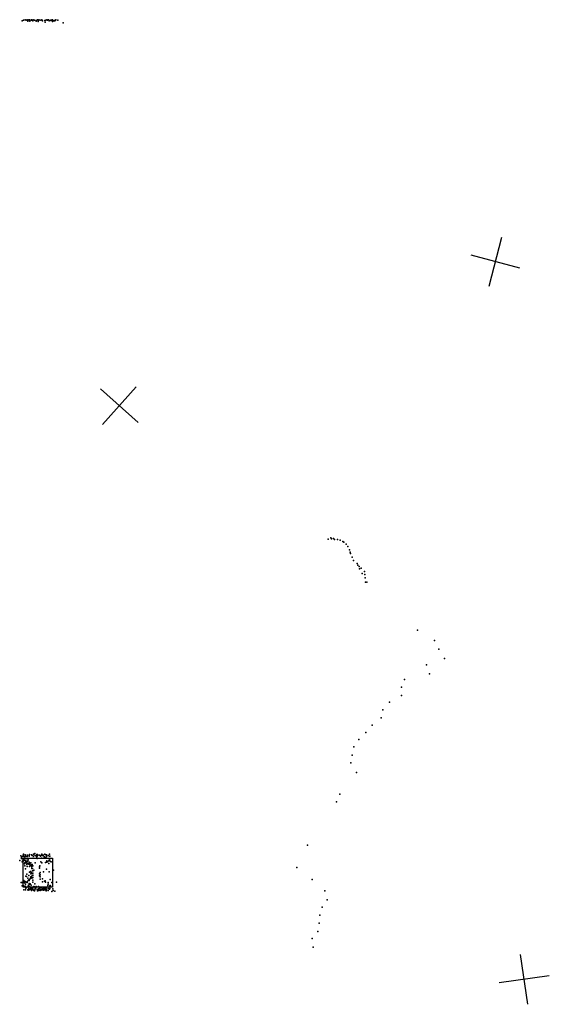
# Model space of a CAD drawing. Header units: millimetres. Extents: x -32813 to 10799, y -19025 to 25907.
# Tile 13 of 31: x -9883 to -5691, y -7710 to 92. Entities that reach past the tile are written whole.
import ezdxf

# ---------------------------------------------------------------- set-up
doc = ezdxf.new("R2010")
doc.units = ezdxf.units.MM
for name, color, linetype in [('P', 9, 'Continuous'), ('PANOS', 10, 'Continuous'), ('WALLS', 3, 'Continuous')]:
    doc.layers.add(name, color=color, linetype=linetype)

# ---------------------------------------------------------------- blocks, each defined once
blk = doc.blocks.new('Column_R_48')
for points in [[(-115.006, 115), (115.003, 115)], [(-115.006, -115.004), (-115.006, 115)], [(115.003, 115), (115.003, -115.004)], [(115.003, -115.004), (-115.006, -115.004)]]:
    blk.add_lwpolyline(points)

msp = doc.modelspace()

# ---------------------------------------------------------------- linework, layer by layer
at = {"layer": 'P'}
for p in [(-9863, 82), (-9853, 88), (-9841, 91), (-9832, 87), (-9824, 92), (-9820, 79), (-9812, 91), (-9810, 91), (-9806, 91), (-9804, 88), (-9804, 79), (-9791, 91), (-9789, 89), (-9788, 88), (-9779, 83), (-9777, 91), (-9767, 89), (-9753, 80), (-9752, 85), (-9741, 91), (-9737, 82), (-9732, 90), (-9722, 88), (-9720, 89), (-9708, 92), (-9708, 88), (-9702, 82), (-9683, 86), (-9677, 87), (-9669, 91), (-9665, 91), (-9664, 88), (-9656, 91), (-9650, 85), (-9650, 82), (-9637, 85), (-9636, 89), (-9632, 89), (-9627, 92), (-9624, 90), (-9623, 86), (-9612, 82), (-9608, 85), (-9608, 83), (-9604, 83), (-9603, 86), (-9599, 89), (-9596, 90), (-9582, 89), (-9736, 78), (-9682, 73), (-9623, 78), (-9538, 68), (-7441, -4024), (-7421, -4013), (-7415, -4022), (-7399, -4019), (-7391, -4027), (-7367, -4027), (-7345, -4033), (-7326, -4043), (-7316, -4047), (-7300, -4065), (-7285, -4082), (-7273, -4110), (-7268, -4126), (-7264, -4139), (-7251, -4166), (-7240, -4193), (-7213, -4218), (-7206, -4231), (-7197, -4240), (-7193, -4258), (-7179, -4254), (-7153, -4280), (-7171, -4295), (-7150, -4304), (-7148, -4330), (-7147, -4364), (-7136, -4365), (-6735, -4745), (-6600, -4826), (-6564, -4897), (-6520, -4970), (-6662, -5021), (-6837, -5135), (-6639, -5091), (-6862, -5198), (-6861, -5264), (-7009, -5377), (-6956, -5317), (-7022, -5440), (-7092, -5497), (-7199, -5611), (-7142, -5555), (-7238, -5671), (-7251, -5735), (-7262, -5797), (-7217, -5872), (-7350, -6045), (-7375, -6105), (-7605, -6450), (-9875, -6533), (-9868, -6546), (-9867, -6542), (-9858, -6540), (-9856, -6528), (-9854, -6521), (-9848, -6538), (-9845, -6553), (-9839, -6526), (-9838, -6539), (-9837, -6535), (-9824, -6539), (-9823, -6527), (-9821, -6529), (-9808, -6534), (-9808, -6537), (-9806, -6522), (-9789, -6526), (-9785, -6530), (-9776, -6551), (-9774, -6537), (-9773, -6520), (-9765, -6517), (-9764, -6515), (-9760, -6531), (-9751, -6538), (-9750, -6553), (-9748, -6531), (-9747, -6522), (-9747, -6549), (-9746, -6535), (-9741, -6524), (-9739, -6528), (-9727, -6529), (-9721, -6530), (-9718, -6537), (-9714, -6530), (-9711, -6552), (-9709, -6521), (-9708, -6527), (-9705, -6525), (-9698, -6534), (-9694, -6527), (-9689, -6548), (-9688, -6541), (-9685, -6519), (-9677, -6526), (-9676, -6548), (-9672, -6526), (-9670, -6538), (-9659, -6531), (-9648, -6521), (-9647, -6535), (-9645, -6537), (-9883, -6571), (-9869, -6554), (-9865, -6554), (-9863, -6580), (-9861, -6576), (-9860, -6576), (-9856, -6576), (-9849, -6564), (-9849, -6569), (-9846, -6596), (-9842, -6588), (-9842, -6593), (-9842, -6614), (-9840, -6571), (-9838, -6577), (-9834, -6569), (-9834, -6587), (-9829, -6588), (-9827, -6601), (-9825, -6579), (-9824, -6555), (-9824, -6619), (-9819, -6573), (-9819, -6594), (-9816, -6564), (-9811, -6600), (-9809, -6584), (-9806, -6593), (-9806, -6618), (-9803, -6600), (-9801, -6607), (-9795, -6588), (-9791, -6604), (-9791, -6617), (-9790, -6611), (-9787, -6631), (-9785, -6602), (-9785, -6616), (-9778, -6613), (-9760, -6590), (-9745, -6554), (-9726, -6621), (-9726, -6631), (-9724, -6613), (-9716, -6581), (-9707, -6590), (-9680, -6586), (-9671, -6584), (-9669, -6574), (-9664, -6580), (-9653, -6573), (-9652, -6595), (-9649, -6556), (-9646, -6570), (-9640, -6578), (-9638, -6555), (-9634, -6580), (-7689, -6626), (-9838, -6636), (-9835, -6695), (-9828, -6697), (-9826, -6678), (-9810, -6690), (-9806, -6663), (-9798, -6657), (-9796, -6677), (-9796, -6701), (-9794, -6661), (-9793, -6666), (-9793, -6700), (-9789, -6706), (-9787, -6633), (-9784, -6672), (-9784, -6689), (-9783, -6653), (-9782, -6634), (-9780, -6652), (-9780, -6688), (-9779, -6671), (-9779, -6706), (-9778, -6687), (-9771, -6647), (-9727, -6675), (-9727, -6692), (-9722, -6666), (-9722, -6684), (-9720, -6701), (-9695, -6660), (-9671, -6639), (-9651, -6659), (-9616, -6648), (-9872, -6746), (-9866, -6746), (-9863, -6771), (-9853, -6740), (-9853, -6770), (-9852, -6778), (-9851, -6728), (-9845, -6737), (-9844, -6748), (-9841, -6775), (-9839, -6738), (-9837, -6757), (-9835, -6782), (-9833, -6741), (-9833, -6787), (-9828, -6784), (-9824, -6744), (-9823, -6739), (-9818, -6711), (-9817, -6775), (-9816, -6730), (-9814, -6765), (-9812, -6723), (-9808, -6753), (-9807, -6730), (-9806, -6776), (-9802, -6719), (-9802, -6757), (-9800, -6754), (-9798, -6711), (-9793, -6786), (-9792, -6765), (-9786, -6710), (-9780, -6741), (-9778, -6725), (-9776, -6782), (-9771, -6776), (-9765, -6780), (-9763, -6756), (-9756, -6786), (-9754, -6777), (-9735, -6777), (-9727, -6784), (-9721, -6718), (-9715, -6785), (-9703, -6716), (-9702, -6739), (-9688, -6735), (-9687, -6787), (-9682, -6732), (-9679, -6741), (-9660, -6769), (-9658, -6745), (-9658, -6759), (-9645, -6772), (-9642, -6722), (-9641, -6768), (-9640, -6772), (-9628, -6744), (-9593, -6743), (-7569, -6721), (-9851, -6802), (-9836, -6803), (-9834, -6790), (-9819, -6804), (-9816, -6799), (-9816, -6805), (-9810, -6793), (-9807, -6802), (-9801, -6797), (-9801, -6798), (-9796, -6789), (-9792, -6802), (-9791, -6808), (-9784, -6793), (-9781, -6800), (-9778, -6794), (-9777, -6803), (-9772, -6807), (-9767, -6810), (-9762, -6804), (-9760, -6788), (-9760, -6795), (-9758, -6793), (-9745, -6800), (-9741, -6810), (-9733, -6794), (-9733, -6807), (-9732, -6803), (-9731, -6796), (-9723, -6792), (-9721, -6809), (-9717, -6803), (-9717, -6806), (-9713, -6804), (-9711, -6803), (-9704, -6791), (-9703, -6803), (-9696, -6806), (-9695, -6791), (-9692, -6800), (-9690, -6801), (-9689, -6788), (-9685, -6802), (-9684, -6795), (-9674, -6812), (-9673, -6790), (-9673, -6802), (-9671, -6804), (-9659, -6792), (-9658, -6808), (-9646, -6798), (-9645, -6793), (-9628, -6815), (-9622, -6795), (-9619, -6807), (-9604, -6813), (-7468, -6812), (-7489, -6940), (-7449, -6883), (-7508, -7003), (-7513, -7068), (-7523, -7132), (-7567, -7188), (-7561, -7256)]:
    msp.add_point(p, dxfattribs=at)
at = {"layer": 'PANOS'}
for points in [[(-6168.1, -2018.4), (-6065.6, -1631.8)], [(-5923.5, -1876.3), (-6310.1, -1773.8)], [(-9244.2, -2832.7), (-8945.9, -3099.3)], [(-8961.8, -2816.9), (-9228.3, -3115.1)], [(-5860, -7709.9), (-5917.6, -7314.1)], [(-5690.9, -7483.2), (-6086.7, -7540.8)]]:
    msp.add_lwpolyline(points, dxfattribs=at)

# ---------------------------------------------------------------- block references
at = {"layer": 'WALLS'}
msp.add_blockref('Column_R_48', (-9739.4, -6666.2), dxfattribs=at)

doc.saveas('drawing.dxf')
